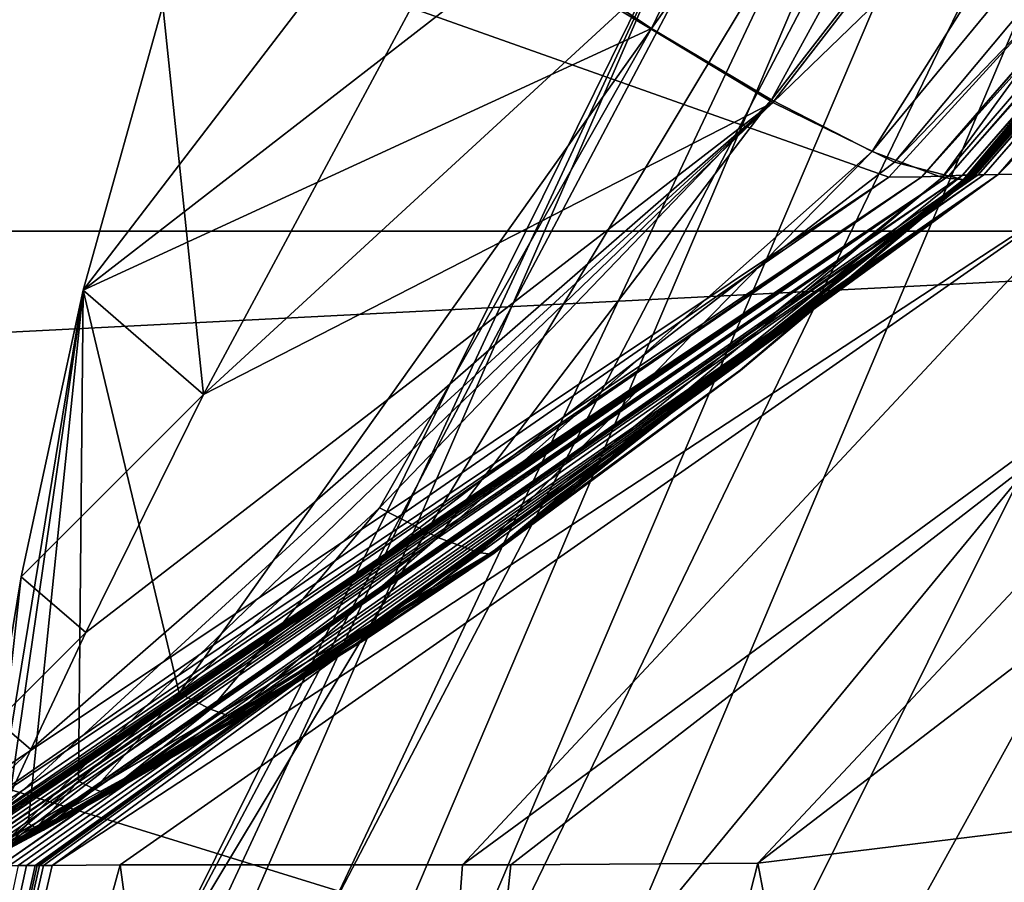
# Model space of a CAD drawing. Header units: metres. Extents: x 0 to 903, y -903 to 0.
# Tile 35 of 253: x 59.4 to 65.43, y -248.29 to -243.01. Entities that reach past the tile are written whole.
import ezdxf

# ---------------------------------------------------------------- set-up
doc = ezdxf.new("R2010")
doc.units = ezdxf.units.M

msp = doc.modelspace()

# ---------------------------------------------------------------- linework, layer by layer
at = {"layer": 'top'}
for points in [[(66.588646, -238.33371, 706.081116), (71.188133, -228.169373, 751.055359), (60.178795, -248.986176, 750.940918)], [(60.178795, -248.986176, 750.940918), (71.188133, -228.169373, 751.055359), (63.443642, -242.390198, 796.162354)], [(63.267048, -243.064087, 2017.371704), (62.50666, -242.559174, 2017.408447), (66.444321, -236.495209, 2019.322388)], [(67.462875, -237.171417, 2019.271851), (63.267048, -243.064087, 2017.371704), (66.444321, -236.495209, 2019.322388)], [(56.582916, -260.638489, 886.756042), (66.105843, -238.295258, 841.579407), (68.198532, -236.636642, 887.077698)], [(57.706783, -261.458008, 932.164246), (56.582916, -260.638489, 886.756042), (68.198532, -236.636642, 887.077698)], [(68.198532, -236.636642, 887.077698), (69.975159, -236.880447, 932.550049), (57.706783, -261.458008, 932.164246)], [(69.975159, -236.880447, 932.550049), (70.440567, -238.402557, 955.232056), (57.706783, -261.458008, 932.164246)], [(67.462875, -237.171417, 2019.271851), (63.99976, -243.500519, 2017.033325), (63.267048, -243.064087, 2017.371704)], [(68.444366, -237.755905, 2018.817261), (63.99976, -243.500519, 2017.033325), (67.462875, -237.171417, 2019.271851)], [(63.078804, -242.955902, 2017.393433), (64.00872, -243.515701, 2017.009888), (68.450684, -237.776291, 2018.828735)], [(64.61657, -243.816086, 2016.435059), (63.99976, -243.500519, 2017.033325), (68.444366, -237.755905, 2018.817261)], [(64.00872, -243.515701, 2017.009888), (69.448143, -238.266129, 2017.774048), (68.450684, -237.776291, 2018.828735)], [(64.61657, -243.816086, 2016.435059), (68.444366, -237.755905, 2018.817261), (69.270676, -238.178497, 2018.014038)], [(65.045174, -243.97438, 2015.649902), (64.61657, -243.816086, 2016.435059), (69.270676, -238.178497, 2018.014038)], [(69.845177, -238.390457, 2016.958496), (65.045174, -243.97438, 2015.649902), (69.270676, -238.178497, 2018.014038)], [(54.986488, -261.811066, 841.331909), (66.105843, -238.295258, 841.579407), (56.582916, -260.638489, 886.756042)], [(63.443642, -242.390198, 796.162354), (66.105843, -238.295258, 841.579407), (54.986488, -261.811066, 841.331909)], [(69.448143, -238.266129, 2017.774048), (64.00872, -243.515701, 2017.009888), (64.753784, -243.88147, 2016.220459)], [(70.025047, -238.413055, 2016.374634), (69.448143, -238.266129, 2017.774048), (64.753784, -243.88147, 2016.220459)], [(61.122116, -251.154343, 661.569153), (66.588646, -238.33371, 706.081116), (56.306564, -258.0224, 706.032776)], [(56.306564, -258.0224, 706.032776), (66.588646, -238.33371, 706.081116), (60.178795, -248.986176, 750.940918)], [(66.588646, -238.33371, 706.081116), (61.122116, -251.154343, 661.569153), (71.66597, -238.338226, 691.690125)], [(71.66597, -238.338226, 691.690125), (61.122116, -251.154343, 661.569153), (75.321487, -242.681458, 660.801575)], [(57.706783, -261.458008, 932.164246), (70.440567, -238.402557, 955.232056), (58.537857, -265.13623, 977.415955)], [(70.440567, -238.402557, 955.232056), (70.70665, -240.725616, 977.855347), (58.537857, -265.13623, 977.415955)], [(65.185486, -243.991211, 2015.169189), (70.025047, -238.413055, 2016.374634), (64.753784, -243.88147, 2016.220459)], [(69.799362, -238.381424, 2018.914551), (64.91964, -243.971695, 2017.404785), (69.955521, -238.375061, 2017.346436)], [(64.91964, -243.971695, 2017.404785), (65.085136, -243.96489, 2016.063354), (69.955521, -238.375061, 2017.346436)], [(68.97316, -239.308945, 2020.520264), (64.91964, -243.971695, 2017.404785), (69.799362, -238.381424, 2018.914551)], [(69.845177, -238.390457, 2016.958496), (65.173294, -243.989334, 2015.218506), (65.045174, -243.97438, 2015.649902)], [(69.955521, -238.375061, 2017.346436), (65.085136, -243.96489, 2016.063354), (70.034981, -238.372589, 2016.562744)], [(65.085136, -243.96489, 2016.063354), (65.169365, -243.962006, 2015.389648), (70.034981, -238.372589, 2016.562744)], [(70.034981, -238.372589, 2016.562744), (65.169365, -243.962006, 2015.389648), (70.073807, -238.37291, 2016.176147)], [(65.169365, -243.962006, 2015.389648), (65.210159, -243.961746, 2015.06189), (70.073807, -238.37291, 2016.176147)], [(65.173294, -243.989334, 2015.218506), (69.845177, -238.390457, 2016.958496), (70.017479, -238.410446, 2016.37561)], [(65.23555, -243.961273, 2014.799683), (65.173294, -243.989334, 2015.218506), (70.017479, -238.410446, 2016.37561)], [(65.235435, -243.976318, 2014.887695), (70.090553, -238.393143, 2016.00708), (65.185486, -243.991211, 2015.169189)], [(65.185486, -243.991211, 2015.169189), (70.090553, -238.393143, 2016.00708), (70.025047, -238.413055, 2016.374634)], [(70.073807, -238.37291, 2016.176147), (65.210159, -243.961746, 2015.06189), (70.078506, -238.375732, 2016.139893)], [(65.210159, -243.961746, 2015.06189), (65.216362, -243.963745, 2015.022705), (70.078506, -238.375732, 2016.139893)], [(70.078506, -238.375732, 2016.139893), (65.216362, -243.963745, 2015.022705), (70.086304, -238.365112, 2016.050537)], [(65.216362, -243.963745, 2015.022705), (65.223129, -243.955811, 2014.950317), (70.086304, -238.365112, 2016.050537)], [(70.086304, -238.365112, 2016.050537), (65.223129, -243.955811, 2014.950317), (70.093689, -238.361084, 2015.934204)], [(65.223129, -243.955811, 2014.950317), (65.225624, -243.952225, 2014.907959), (70.093689, -238.361084, 2015.934204)], [(70.093689, -238.361084, 2015.934204), (65.225624, -243.952225, 2014.907959), (65.227295, -243.952759, 2014.881592)], [(70.093689, -238.361084, 2015.934204), (65.227295, -243.952759, 2014.881592), (70.099709, -238.363159, 2015.842041)], [(65.227295, -243.952759, 2014.881592), (65.231117, -243.954208, 2014.828857), (70.099709, -238.363159, 2015.842041)], [(70.099709, -238.363159, 2015.842041), (65.231117, -243.954208, 2014.828857), (70.102844, -238.365082, 2015.799561)], [(65.231117, -243.954208, 2014.828857), (65.233414, -243.955597, 2014.803589), (70.102844, -238.365082, 2015.799561)], [(70.102844, -238.365082, 2015.799561), (65.233414, -243.955597, 2014.803589), (70.104347, -238.366943, 2015.782715)], [(65.233414, -243.955597, 2014.803589), (65.234718, -243.95697, 2014.793213), (70.104347, -238.366943, 2015.782715)], [(70.104347, -238.366943, 2015.782715), (65.234718, -243.95697, 2014.793213), (70.104523, -238.372375, 2015.790649)], [(65.234718, -243.95697, 2014.793213), (65.235596, -243.960968, 2014.798218), (70.104523, -238.372375, 2015.790649)], [(70.090553, -238.393143, 2016.00708), (65.235435, -243.976318, 2014.887695), (70.124336, -238.369461, 2015.703247)], [(65.235435, -243.976318, 2014.887695), (65.264938, -243.958527, 2014.639282), (70.124336, -238.369461, 2015.703247)], [(65.235558, -243.961243, 2014.799561), (65.23555, -243.961273, 2014.799683), (70.104385, -238.372787, 2015.792969)], [(70.104385, -238.372787, 2015.792969), (65.23555, -243.961273, 2014.799683), (70.017479, -238.410446, 2016.37561)], [(70.104401, -238.372742, 2015.792603), (65.235558, -243.961243, 2014.799561), (70.104385, -238.372787, 2015.792969)], [(65.235558, -243.961243, 2014.799561), (70.104401, -238.372742, 2015.792603), (65.235573, -243.961166, 2014.799072)], [(65.23558, -243.961075, 2014.798706), (65.235573, -243.961166, 2014.799072), (70.104439, -238.372635, 2015.791992)], [(65.235573, -243.961166, 2014.799072), (70.104401, -238.372742, 2015.792603), (70.104439, -238.372635, 2015.791992)], [(65.235588, -243.961044, 2014.798584), (65.23558, -243.961075, 2014.798706), (70.104477, -238.372528, 2015.791504)], [(65.23558, -243.961075, 2014.798706), (70.104439, -238.372635, 2015.791992), (70.104477, -238.372528, 2015.791504)], [(70.104477, -238.372528, 2015.791504), (70.104492, -238.372467, 2015.791138), (65.235588, -243.961044, 2014.798584)], [(70.104492, -238.372467, 2015.791138), (65.235596, -243.960968, 2014.798218), (65.235588, -243.961044, 2014.798584)], [(70.104523, -238.372375, 2015.790649), (65.235596, -243.960968, 2014.798218), (70.104492, -238.372467, 2015.791138)], [(70.124336, -238.369461, 2015.703247), (65.264938, -243.958527, 2014.639282), (70.160103, -238.370483, 2015.327271)], [(65.264938, -243.958527, 2014.639282), (65.300468, -243.958832, 2014.339355), (70.160103, -238.370483, 2015.327271)], [(70.160103, -238.370483, 2015.327271), (65.300468, -243.958832, 2014.339355), (70.24118, -238.368332, 2014.560791)], [(65.300468, -243.958832, 2014.339355), (65.387344, -243.956192, 2013.666016), (70.24118, -238.368332, 2014.560791)], [(65.387344, -243.956192, 2013.666016), (70.890961, -238.37117, 2008.449097), (70.24118, -238.368332, 2014.560791)], [(65.387344, -243.956192, 2013.666016), (66.061386, -243.949951, 2008.448975), (70.890961, -238.37117, 2008.449097)], [(51.56432, -245.317902, 228.596802), (51.557915, -239.314407, 226.902679), (103.940552, -242.650131, 237.516327)], [(68.97316, -239.308945, 2020.520264), (51.564125, -239.308899, 2023.590088), (64.718933, -243.973892, 2019.135254)], [(51.564125, -239.308899, 2023.590088), (58.419704, -248.179916, 2018.239624), (64.718933, -243.973892, 2019.135254)], [(68.97316, -239.308945, 2020.520264), (64.718933, -243.973892, 2019.135254), (64.91964, -243.971695, 2017.404785)], [(58.537857, -265.13623, 977.415955), (70.70665, -240.725616, 977.855347), (60.12051, -270.957214, 1022.408875)], [(70.70665, -240.725616, 977.855347), (72.074631, -246.042374, 1022.901794), (60.12051, -270.957214, 1022.408875)], [(35.76218, -309.819092, 661.837402), (181.154114, -273.930634, 658.030212), (152.154388, -240.85585, 658.789612)], [(47.014355, -279.947052, 661.542725), (35.76218, -309.819092, 661.837402), (152.154388, -240.85585, 658.789612)], [(152.154388, -240.85585, 658.789612), (75.321487, -242.681458, 660.801575), (47.014355, -279.947052, 661.542725)], [(59.789856, -244.663727, 2014.891479), (61.800407, -242.040283, 2017.140625), (62.50666, -242.559174, 2017.408447)], [(61.800407, -242.040283, 2017.140625), (59.789856, -244.663727, 2014.891479), (60.276348, -242.922684, 2015.392822)], [(60.276382, -242.922729, 2015.392822), (60.525383, -245.302017, 2015.717651), (62.135075, -242.304413, 2017.296509)], [(62.135075, -242.304413, 2017.296509), (60.525383, -245.302017, 2015.717651), (63.078804, -242.955902, 2017.393433)], [(60.178795, -248.986176, 750.940918), (63.443642, -242.390198, 796.162354), (52.875401, -265.133575, 795.994263)], [(52.875401, -265.133575, 795.994263), (63.443642, -242.390198, 796.162354), (54.986488, -261.811066, 841.331909)], [(63.267048, -243.064087, 2017.371704), (59.789856, -244.663727, 2014.891479), (62.50666, -242.559174, 2017.408447)], [(75.321487, -242.681458, 660.801575), (61.069084, -251.280319, 661.174744), (47.014355, -279.947052, 661.542725)], [(51.56432, -245.317902, 228.596802), (103.940552, -242.650131, 237.516327), (110.645126, -263.57016, 244.626434)], [(75.321487, -242.681458, 660.801575), (61.122116, -251.154343, 661.569153), (61.069084, -251.280319, 661.174744)], [(60.276348, -242.922684, 2015.392822), (59.789856, -244.663727, 2014.891479), (60.276363, -242.922714, 2015.392822)], [(59.789856, -244.663727, 2014.891479), (59.789871, -244.663742, 2014.891479), (60.276363, -242.922714, 2015.392822)], [(60.276363, -242.922714, 2015.392822), (59.789871, -244.663742, 2014.891479), (60.276382, -242.922729, 2015.392822)], [(59.789871, -244.663742, 2014.891479), (59.78989, -244.663773, 2014.891357), (60.276382, -242.922729, 2015.392822)], [(60.276382, -242.922729, 2015.392822), (59.78989, -244.663773, 2014.891357), (60.525383, -245.302017, 2015.717651)], [(60.525383, -245.302017, 2015.717651), (64.00872, -243.515701, 2017.009888), (63.078804, -242.955902, 2017.393433)], [(60.377949, -247.130219, 2014.736938), (59.789856, -244.663727, 2014.891479), (63.267048, -243.064087, 2017.371704)], [(61.60281, -245.995422, 2015.587891), (60.377949, -247.130219, 2014.736938), (63.267048, -243.064087, 2017.371704)], [(63.99976, -243.500519, 2017.033325), (61.60281, -245.995422, 2015.587891), (63.267048, -243.064087, 2017.371704)], [(64.00872, -243.515701, 2017.009888), (59.306103, -247.829453, 2014.023315), (59.162407, -248.184052, 2013.698242)], [(64.753784, -243.88147, 2016.220459), (64.00872, -243.515701, 2017.009888), (59.162407, -248.184052, 2013.698242)], [(59.468761, -247.475281, 2014.282349), (59.306103, -247.829453, 2014.023315), (64.00872, -243.515701, 2017.009888)], [(59.805805, -246.759628, 2014.783691), (59.468761, -247.475281, 2014.282349), (64.00872, -243.515701, 2017.009888)], [(60.525383, -245.302017, 2015.717651), (59.805805, -246.759628, 2014.783691), (64.00872, -243.515701, 2017.009888)], [(61.960228, -246.178391, 2015.24231), (61.60281, -245.995422, 2015.587891), (63.99976, -243.500519, 2017.033325)], [(64.61657, -243.816086, 2016.435059), (61.960228, -246.178391, 2015.24231), (63.99976, -243.500519, 2017.033325)], [(61.960228, -246.178391, 2015.24231), (64.61657, -243.816086, 2016.435059), (62.208359, -246.270187, 2014.789551)], [(62.208359, -246.270187, 2014.789551), (64.61657, -243.816086, 2016.435059), (65.045174, -243.97438, 2015.649902)], [(66.48156, -317.34671, 1875.348999), (72.942696, -243.821503, 1905.212524), (63.831253, -294.90567, 1934.666138)], [(72.942696, -243.821503, 1905.212524), (70.190086, -246.373795, 1930.997925), (63.831253, -294.90567, 1934.666138)], [(59.162407, -248.184052, 2013.698242), (65.185486, -243.991211, 2015.169189), (64.753784, -243.88147, 2016.220459)], [(59.183411, -248.184067, 2013.570435), (65.264938, -243.958527, 2014.639282), (59.162407, -248.184052, 2013.698242)], [(65.264938, -243.958527, 2014.639282), (65.235435, -243.976318, 2014.887695), (59.162407, -248.184052, 2013.698242)], [(65.300468, -243.958832, 2014.339355), (65.264938, -243.958527, 2014.639282), (59.183411, -248.184067, 2013.570435)], [(59.286884, -248.183914, 2012.93042), (65.300468, -243.958832, 2014.339355), (59.183411, -248.184067, 2013.570435)], [(59.339428, -248.18396, 2012.610229), (65.387344, -243.956192, 2013.666016), (59.286884, -248.183914, 2012.93042)], [(65.387344, -243.956192, 2013.666016), (65.300468, -243.958832, 2014.339355), (59.286884, -248.183914, 2012.93042)], [(59.339428, -248.18396, 2012.610229), (59.391491, -248.183929, 2012.290161), (65.387344, -243.956192, 2013.666016)], [(59.391491, -248.183929, 2012.290161), (59.443569, -248.183914, 2011.970093), (65.387344, -243.956192, 2013.666016)], [(65.387344, -243.956192, 2013.666016), (59.443569, -248.183914, 2011.970093), (59.495766, -248.183899, 2011.649902)], [(59.495766, -248.183899, 2011.649902), (59.508816, -248.183899, 2011.569946), (65.387344, -243.956192, 2013.666016)], [(59.508816, -248.183899, 2011.569946), (59.521862, -248.183899, 2011.489868), (65.387344, -243.956192, 2013.666016)], [(65.387344, -243.956192, 2013.666016), (59.521862, -248.183899, 2011.489868), (59.547951, -248.183899, 2011.329834)], [(59.547951, -248.183899, 2011.329834), (59.600105, -248.183884, 2011.009644), (65.387344, -243.956192, 2013.666016)], [(59.600105, -248.183884, 2011.009644), (66.061386, -243.949951, 2008.448975), (65.387344, -243.956192, 2013.666016)], [(59.600105, -248.183884, 2011.009644), (60.015133, -248.179474, 2008.448486), (66.061386, -243.949951, 2008.448975)], [(60.015133, -248.179474, 2008.448486), (62.110538, -248.179245, 1995.589233), (66.061386, -243.949951, 2008.448975)], [(62.110538, -248.179245, 1995.589233), (67.872169, -243.952026, 1995.599487), (66.061386, -243.949951, 2008.448975)], [(62.110538, -248.179245, 1995.589233), (62.405338, -248.179214, 1993.780029), (67.872169, -243.952026, 1995.599487)], [(65.223129, -243.955811, 2014.950317), (62.303337, -246.259506, 2014.428589), (65.225624, -243.952225, 2014.907959)], [(62.303337, -246.259506, 2014.428589), (62.303787, -246.257309, 2014.415161), (65.225624, -243.952225, 2014.907959)], [(65.223129, -243.955811, 2014.950317), (65.216362, -243.963745, 2015.022705), (62.303337, -246.259506, 2014.428589)], [(65.225624, -243.952225, 2014.907959), (62.303787, -246.257309, 2014.415161), (62.304447, -246.257431, 2014.406738)], [(65.225624, -243.952225, 2014.907959), (62.304447, -246.257431, 2014.406738), (65.227295, -243.952759, 2014.881592)], [(65.227295, -243.952759, 2014.881592), (62.304447, -246.257431, 2014.406738), (62.305866, -246.257736, 2014.389771)], [(65.227295, -243.952759, 2014.881592), (62.305866, -246.257736, 2014.389771), (63.809837, -245.153671, 2014.555664)], [(62.405338, -248.179214, 1993.780029), (63.917572, -248.168945, 1982.68689), (67.872169, -243.952026, 1995.599487)], [(65.231117, -243.954208, 2014.828857), (65.227295, -243.952759, 2014.881592), (63.809837, -245.153671, 2014.555664)], [(65.233414, -243.955597, 2014.803589), (65.231117, -243.954208, 2014.828857), (63.809837, -245.153671, 2014.555664)], [(65.234718, -243.95697, 2014.793213), (65.233414, -243.955597, 2014.803589), (63.809837, -245.153671, 2014.555664)], [(65.234718, -243.95697, 2014.793213), (63.809837, -245.153671, 2014.555664), (65.235596, -243.960968, 2014.798218)], [(67.872169, -243.952026, 1995.599487), (63.917572, -248.168945, 1982.68689), (69.43074, -243.94516, 1982.710205)], [(63.917572, -248.168945, 1982.68689), (67.269051, -247.758621, 1956.851563), (69.43074, -243.94516, 1982.710205)], [(64.718933, -243.973892, 2019.135254), (58.419704, -248.179916, 2018.239624), (58.636597, -248.184113, 2016.922607)], [(64.718933, -243.973892, 2019.135254), (58.636597, -248.184113, 2016.922607), (64.91964, -243.971695, 2017.404785)], [(64.91964, -243.971695, 2017.404785), (58.636597, -248.184113, 2016.922607), (58.743599, -248.184082, 2016.265869)], [(58.743599, -248.184082, 2016.265869), (58.797104, -248.184067, 2015.9375), (64.91964, -243.971695, 2017.404785)], [(58.797104, -248.184067, 2015.9375), (65.085136, -243.96489, 2016.063354), (64.91964, -243.971695, 2017.404785)], [(58.797104, -248.184067, 2015.9375), (58.823853, -248.184067, 2015.773315), (65.085136, -243.96489, 2016.063354)], [(58.823853, -248.184067, 2015.773315), (58.827198, -248.184067, 2015.752808), (65.085136, -243.96489, 2016.063354)], [(65.085136, -243.96489, 2016.063354), (58.827198, -248.184067, 2015.752808), (58.83054, -248.184067, 2015.7323)], [(58.83054, -248.184067, 2015.7323), (58.831379, -248.184067, 2015.727173), (65.085136, -243.96489, 2016.063354)], [(58.831379, -248.184067, 2015.727173), (58.831795, -248.184067, 2015.724609), (65.085136, -243.96489, 2016.063354)], [(65.085136, -243.96489, 2016.063354), (58.831795, -248.184067, 2015.724609), (58.832214, -248.184067, 2015.722046)], [(58.832214, -248.184067, 2015.722046), (58.833885, -248.184067, 2015.711792), (65.085136, -243.96489, 2016.063354)], [(58.833885, -248.184067, 2015.711792), (58.837231, -248.184067, 2015.691284), (65.085136, -243.96489, 2016.063354)], [(65.085136, -243.96489, 2016.063354), (58.837231, -248.184067, 2015.691284), (58.843918, -248.184067, 2015.650269)], [(58.843918, -248.184067, 2015.650269), (58.84726, -248.184052, 2015.629761), (65.085136, -243.96489, 2016.063354)], [(58.84726, -248.184052, 2015.629761), (58.848934, -248.184052, 2015.619507), (65.085136, -243.96489, 2016.063354)], [(65.085136, -243.96489, 2016.063354), (58.848934, -248.184052, 2015.619507), (58.850716, -248.184052, 2015.608521)], [(58.850716, -248.184052, 2015.608521), (58.87151, -248.184052, 2015.480957), (65.085136, -243.96489, 2016.063354)], [(58.87151, -248.184052, 2015.480957), (58.8923, -248.184052, 2015.353271), (65.085136, -243.96489, 2016.063354)], [(65.085136, -243.96489, 2016.063354), (58.8923, -248.184052, 2015.353271), (58.933887, -248.184036, 2015.098145)], [(58.933887, -248.184036, 2015.098145), (58.975471, -248.184021, 2014.842896), (65.085136, -243.96489, 2016.063354)], [(58.975471, -248.184021, 2014.842896), (65.169365, -243.962006, 2015.389648), (65.085136, -243.96489, 2016.063354)], [(58.975471, -248.184021, 2014.842896), (59.017063, -248.184021, 2014.587646), (65.169365, -243.962006, 2015.389648)], [(59.017063, -248.184021, 2014.587646), (59.058659, -248.184006, 2014.33252), (65.169365, -243.962006, 2015.389648)], [(65.169365, -243.962006, 2015.389648), (59.058659, -248.184006, 2014.33252), (62.303337, -246.259506, 2014.428589)], [(59.162407, -248.184052, 2013.698242), (65.235435, -243.976318, 2014.887695), (65.185486, -243.991211, 2015.169189)], [(62.282108, -246.27887, 2014.542847), (62.208359, -246.270187, 2014.789551), (65.045174, -243.97438, 2015.649902)], [(65.173294, -243.989334, 2015.218506), (62.282108, -246.27887, 2014.542847), (65.045174, -243.97438, 2015.649902)], [(62.304989, -246.274002, 2014.420776), (62.282108, -246.27887, 2014.542847), (65.173294, -243.989334, 2015.218506)], [(65.216362, -243.963745, 2015.022705), (65.210159, -243.961746, 2015.06189), (62.303337, -246.259506, 2014.428589)], [(65.210159, -243.961746, 2015.06189), (65.169365, -243.962006, 2015.389648), (62.303337, -246.259506, 2014.428589)], [(62.315159, -246.262634, 2014.318848), (62.304989, -246.274002, 2014.420776), (65.173294, -243.989334, 2015.218506)], [(63.811214, -245.156906, 2014.556152), (62.315121, -246.262497, 2014.318604), (65.235588, -243.961044, 2014.798584)], [(62.315121, -246.262497, 2014.318604), (65.23558, -243.961075, 2014.798706), (65.235588, -243.961044, 2014.798584)], [(62.315121, -246.262497, 2014.318604), (62.315128, -246.262527, 2014.318604), (65.23558, -243.961075, 2014.798706)], [(62.315128, -246.262527, 2014.318604), (65.235573, -243.961166, 2014.799072), (65.23558, -243.961075, 2014.798706)], [(62.31514, -246.262573, 2014.318726), (65.235573, -243.961166, 2014.799072), (62.315128, -246.262527, 2014.318604)], [(65.235573, -243.961166, 2014.799072), (62.31514, -246.262573, 2014.318726), (65.235558, -243.961243, 2014.799561)], [(62.31514, -246.262573, 2014.318726), (62.315155, -246.262619, 2014.318848), (65.235558, -243.961243, 2014.799561)], [(65.235558, -243.961243, 2014.799561), (62.315155, -246.262619, 2014.318848), (65.23555, -243.961273, 2014.799683)], [(62.315155, -246.262619, 2014.318848), (62.315159, -246.262634, 2014.318848), (65.23555, -243.961273, 2014.799683)], [(62.315159, -246.262634, 2014.318848), (65.173294, -243.989334, 2015.218506), (65.23555, -243.961273, 2014.799683)], [(65.235596, -243.960968, 2014.798218), (63.809837, -245.153671, 2014.555664), (63.811214, -245.156906, 2014.556152)], [(65.235588, -243.961044, 2014.798584), (65.235596, -243.960968, 2014.798218), (63.811214, -245.156906, 2014.556152)], [(59.297577, -248.056091, 2013.92627), (59.220203, -248.119736, 2013.866089), (59.789856, -244.663727, 2014.891479)], [(59.789856, -244.663727, 2014.891479), (59.220203, -248.119736, 2013.866089), (59.411221, -246.418594, 2014.352051)], [(59.452259, -247.927795, 2014.045776), (59.297577, -248.056091, 2013.92627), (59.789856, -244.663727, 2014.891479)], [(59.789856, -244.663727, 2014.891479), (59.411221, -246.418594, 2014.352051), (59.789871, -244.663742, 2014.891479)], [(59.411221, -246.418594, 2014.352051), (59.78989, -244.663773, 2014.891357), (59.789871, -244.663742, 2014.891479)], [(59.78989, -244.663773, 2014.891357), (59.411221, -246.418594, 2014.352051), (60.525383, -245.302017, 2015.717651)], [(59.761322, -247.667191, 2014.281128), (59.452259, -247.927795, 2014.045776), (59.789856, -244.663727, 2014.891479)], [(60.377949, -247.130219, 2014.736938), (59.761322, -247.667191, 2014.281128), (59.789856, -244.663727, 2014.891479)], [(63.809837, -245.153671, 2014.555664), (62.305866, -246.257736, 2014.389771), (62.313118, -246.260147, 2014.324097)], [(63.811214, -245.156906, 2014.556152), (63.809837, -245.153671, 2014.555664), (62.313118, -246.260147, 2014.324097)], [(62.313118, -246.260147, 2014.324097), (62.315105, -246.262451, 2014.318481), (63.811214, -245.156906, 2014.556152)], [(62.315105, -246.262451, 2014.318481), (62.315121, -246.262497, 2014.318604), (63.811214, -245.156906, 2014.556152)], [(51.564274, -266.150391, 234.471405), (51.56432, -245.317902, 228.596802), (110.645126, -263.57016, 244.626434)], [(60.525383, -245.302017, 2015.717651), (59.411221, -246.418594, 2014.352051), (59.805805, -246.759628, 2014.783691)], [(60.568794, -247.228012, 2014.553467), (60.377949, -247.130219, 2014.736938), (61.60281, -245.995422, 2015.587891)], [(61.960228, -246.178391, 2015.24231), (60.568794, -247.228012, 2014.553467), (61.60281, -245.995422, 2015.587891)], [(60.12051, -270.957214, 1022.408875), (72.074631, -246.042374, 1022.901794), (61.269295, -278.965302, 1067.071167)], [(72.074631, -246.042374, 1022.901794), (72.740875, -253.992859, 1067.578003), (61.269295, -278.965302, 1067.071167)], [(60.701054, -247.2771, 2014.313965), (60.568794, -247.228012, 2014.553467), (61.960228, -246.178391, 2015.24231)], [(62.208359, -246.270187, 2014.789551), (60.701054, -247.2771, 2014.313965), (61.960228, -246.178391, 2015.24231)], [(59.058659, -248.184006, 2014.33252), (60.742268, -247.271454, 2014.178589), (62.303337, -246.259506, 2014.428589)], [(59.531994, -247.965118, 2014.000977), (61.542332, -246.779892, 2014.20166), (62.313118, -246.260147, 2014.324097)], [(59.531994, -247.965118, 2014.000977), (62.313118, -246.260147, 2014.324097), (59.938778, -247.739822, 2014.058228)], [(62.313118, -246.260147, 2014.324097), (60.742599, -247.27034, 2014.168701), (59.938778, -247.739822, 2014.058228)], [(62.208359, -246.270187, 2014.789551), (61.518349, -246.792618, 2014.365723), (60.701054, -247.2771, 2014.313965)], [(60.741966, -247.270279, 2014.174805), (62.303787, -246.257309, 2014.415161), (60.741882, -247.27034, 2014.176025)], [(62.303787, -246.257309, 2014.415161), (60.74194, -247.270584, 2014.177002), (60.741882, -247.27034, 2014.176025)], [(60.742268, -247.271454, 2014.178589), (60.74194, -247.270584, 2014.177002), (62.303787, -246.257309, 2014.415161)], [(62.304447, -246.257431, 2014.406738), (62.303787, -246.257309, 2014.415161), (60.741966, -247.270279, 2014.174805)], [(60.742599, -247.27034, 2014.168701), (62.304447, -246.257431, 2014.406738), (60.741966, -247.270279, 2014.174805)], [(62.303337, -246.259506, 2014.428589), (60.742268, -247.271454, 2014.178589), (62.303787, -246.257309, 2014.415161)], [(62.305866, -246.257736, 2014.389771), (62.304447, -246.257431, 2014.406738), (60.742599, -247.27034, 2014.168701)], [(62.313118, -246.260147, 2014.324097), (62.305866, -246.257736, 2014.389771), (60.742599, -247.27034, 2014.168701)], [(61.518349, -246.792618, 2014.365723), (62.208359, -246.270187, 2014.789551), (62.282108, -246.27887, 2014.542847)], [(61.535812, -246.788834, 2014.272827), (61.518349, -246.792618, 2014.365723), (62.282108, -246.27887, 2014.542847)], [(61.542416, -246.780029, 2014.20166), (61.535812, -246.788834, 2014.272827), (62.304989, -246.274002, 2014.420776)], [(62.304989, -246.274002, 2014.420776), (61.535812, -246.788834, 2014.272827), (62.282108, -246.27887, 2014.542847)], [(61.542332, -246.779892, 2014.20166), (62.315105, -246.262451, 2014.318481), (62.313118, -246.260147, 2014.324097)], [(62.315105, -246.262451, 2014.318481), (61.542332, -246.779892, 2014.20166), (62.315121, -246.262497, 2014.318604)], [(61.542332, -246.779892, 2014.20166), (61.542351, -246.779922, 2014.20166), (62.315121, -246.262497, 2014.318604)], [(61.542351, -246.779922, 2014.20166), (62.315128, -246.262527, 2014.318604), (62.315121, -246.262497, 2014.318604)], [(61.542362, -246.779953, 2014.20166), (62.315128, -246.262527, 2014.318604), (61.542351, -246.779922, 2014.20166)], [(62.315128, -246.262527, 2014.318604), (61.542362, -246.779953, 2014.20166), (62.31514, -246.262573, 2014.318726)], [(61.542362, -246.779953, 2014.20166), (61.542385, -246.779984, 2014.20166), (62.31514, -246.262573, 2014.318726)], [(62.31514, -246.262573, 2014.318726), (61.542385, -246.779984, 2014.20166), (62.315155, -246.262619, 2014.318848)], [(61.542385, -246.779984, 2014.20166), (61.542404, -246.780014, 2014.20166), (62.315155, -246.262619, 2014.318848)], [(61.542404, -246.780014, 2014.20166), (62.315159, -246.262634, 2014.318848), (62.315155, -246.262619, 2014.318848)], [(61.542416, -246.780029, 2014.20166), (62.315159, -246.262634, 2014.318848), (61.542404, -246.780014, 2014.20166)], [(62.315159, -246.262634, 2014.318848), (61.542416, -246.780029, 2014.20166), (62.304989, -246.274002, 2014.420776)], [(59.220203, -248.119736, 2013.866089), (59.262875, -247.298721, 2014.06897), (59.411221, -246.418594, 2014.352051)], [(59.411221, -246.418594, 2014.352051), (59.262875, -247.298721, 2014.06897), (59.805805, -246.759628, 2014.783691)], [(63.831253, -294.90567, 1934.666138), (70.190086, -246.373795, 1930.997925), (64.134239, -281.554199, 1946.894287)], [(70.190086, -246.373795, 1930.997925), (64.923866, -272.298004, 1949.958984), (64.134239, -281.554199, 1946.894287)], [(64.923866, -272.298004, 1949.958984), (70.190086, -246.373795, 1930.997925), (65.462753, -264.305786, 1953.808472)], [(59.262875, -247.298721, 2014.06897), (59.468761, -247.475281, 2014.282349), (59.805805, -246.759628, 2014.783691)], [(59.327297, -248.075348, 2013.9729), (61.542332, -246.779892, 2014.20166), (59.531994, -247.965118, 2014.000977)], [(59.327297, -248.075348, 2013.9729), (60.754234, -247.27301, 2014.086182), (61.542332, -246.779892, 2014.20166)], [(60.754353, -247.273102, 2014.085938), (60.751572, -247.279175, 2014.124023), (61.535812, -246.788834, 2014.272827)], [(60.751572, -247.279175, 2014.124023), (61.518349, -246.792618, 2014.365723), (61.535812, -246.788834, 2014.272827)], [(60.754234, -247.27301, 2014.086182), (61.542351, -246.779922, 2014.20166), (61.542332, -246.779892, 2014.20166)], [(61.542351, -246.779922, 2014.20166), (60.754234, -247.27301, 2014.086182), (60.754265, -247.273041, 2014.086182)], [(61.542351, -246.779922, 2014.20166), (60.754265, -247.273041, 2014.086182), (61.542362, -246.779953, 2014.20166)], [(60.754265, -247.273041, 2014.086182), (60.75428, -247.273041, 2014.08606), (61.542362, -246.779953, 2014.20166)], [(61.542362, -246.779953, 2014.20166), (60.75428, -247.273041, 2014.08606), (61.542385, -246.779984, 2014.20166)], [(60.75428, -247.273041, 2014.08606), (60.754311, -247.273071, 2014.08606), (61.542385, -246.779984, 2014.20166)], [(60.754311, -247.273071, 2014.08606), (61.542404, -246.780014, 2014.20166), (61.542385, -246.779984, 2014.20166)], [(61.542404, -246.780014, 2014.20166), (60.754311, -247.273071, 2014.08606), (60.754341, -247.273102, 2014.085938)], [(61.542404, -246.780014, 2014.20166), (60.754341, -247.273102, 2014.085938), (61.542416, -246.780029, 2014.20166)], [(60.754341, -247.273102, 2014.085938), (60.754353, -247.273102, 2014.085938), (61.542416, -246.780029, 2014.20166)], [(61.542416, -246.780029, 2014.20166), (60.754353, -247.273102, 2014.085938), (61.535812, -246.788834, 2014.272827)], [(61.518349, -246.792618, 2014.365723), (60.739922, -247.281769, 2014.185669), (60.701054, -247.2771, 2014.313965)], [(61.518349, -246.792618, 2014.365723), (60.751572, -247.279175, 2014.124023), (60.739922, -247.281769, 2014.185669)], [(59.859982, -247.717865, 2014.187256), (59.761322, -247.667191, 2014.281128), (60.377949, -247.130219, 2014.736938)], [(60.568794, -247.228012, 2014.553467), (59.859982, -247.717865, 2014.187256), (60.377949, -247.130219, 2014.736938)], [(60.742268, -247.271454, 2014.178589), (59.058659, -248.184006, 2014.33252), (59.939484, -247.740433, 2014.056763)], [(59.92812, -247.743317, 2014.065674), (59.859982, -247.717865, 2014.187256), (60.568794, -247.228012, 2014.553467)], [(60.701054, -247.2771, 2014.313965), (59.92812, -247.743317, 2014.065674), (60.568794, -247.228012, 2014.553467)], [(59.938778, -247.739822, 2014.058228), (60.742599, -247.27034, 2014.168701), (60.34214, -247.508194, 2014.116211)], [(60.342167, -247.508423, 2014.117554), (60.742268, -247.271454, 2014.178589), (59.939484, -247.740433, 2014.056763)], [(60.741966, -247.270279, 2014.174805), (60.342064, -247.50824, 2014.117188), (60.34214, -247.508194, 2014.116211)], [(60.741966, -247.270279, 2014.174805), (60.741882, -247.27034, 2014.176025), (60.342064, -247.50824, 2014.117188)], [(60.741882, -247.27034, 2014.176025), (60.342075, -247.50827, 2014.11731), (60.342064, -247.50824, 2014.117188)], [(60.342098, -247.508316, 2014.117432), (60.342075, -247.50827, 2014.11731), (60.741882, -247.27034, 2014.176025)], [(60.342129, -247.508362, 2014.117554), (60.342098, -247.508316, 2014.117432), (60.741882, -247.27034, 2014.176025)], [(60.342129, -247.508362, 2014.117554), (60.741882, -247.27034, 2014.176025), (60.342167, -247.508423, 2014.117554)], [(60.742599, -247.27034, 2014.168701), (60.741966, -247.270279, 2014.174805), (60.34214, -247.508194, 2014.116211)], [(60.741882, -247.27034, 2014.176025), (60.74194, -247.270584, 2014.177002), (60.342167, -247.508423, 2014.117554)], [(60.74194, -247.270584, 2014.177002), (60.742268, -247.271454, 2014.178589), (60.342167, -247.508423, 2014.117554)], [(59.468761, -247.475281, 2014.282349), (59.262875, -247.298721, 2014.06897), (59.199043, -247.739044, 2013.924194)], [(59.546665, -247.968124, 2013.9104), (60.754234, -247.27301, 2014.086182), (59.327297, -248.075348, 2013.9729)], [(60.754234, -247.27301, 2014.086182), (59.546665, -247.968124, 2013.9104), (60.754265, -247.273041, 2014.086182)], [(60.754265, -247.273041, 2014.086182), (59.546665, -247.968124, 2013.9104), (60.75428, -247.273041, 2014.08606)], [(59.546665, -247.968124, 2013.9104), (60.754311, -247.273071, 2014.08606), (60.75428, -247.273041, 2014.08606)], [(59.546665, -247.968124, 2013.9104), (59.947689, -247.745743, 2014.002808), (60.754311, -247.273071, 2014.08606)], [(59.947689, -247.745743, 2014.002808), (59.92812, -247.743317, 2014.065674), (60.701054, -247.2771, 2014.313965)], [(60.754311, -247.273071, 2014.08606), (59.947689, -247.745743, 2014.002808), (60.754341, -247.273102, 2014.085938)], [(60.754341, -247.273102, 2014.085938), (59.947689, -247.745743, 2014.002808), (60.754353, -247.273102, 2014.085938)], [(59.947689, -247.745743, 2014.002808), (60.751572, -247.279175, 2014.124023), (60.754353, -247.273102, 2014.085938)], [(60.739922, -247.281769, 2014.185669), (59.947689, -247.745743, 2014.002808), (60.701054, -247.2771, 2014.313965)], [(60.751572, -247.279175, 2014.124023), (59.947689, -247.745743, 2014.002808), (60.739922, -247.281769, 2014.185669)], [(59.306103, -247.829453, 2014.023315), (59.468761, -247.475281, 2014.282349), (59.199043, -247.739044, 2013.924194)], [(60.34214, -247.508194, 2014.116211), (60.140827, -247.624832, 2014.088013), (59.938778, -247.739822, 2014.058228)], [(60.342167, -247.508423, 2014.117554), (59.939484, -247.740433, 2014.056763), (60.140949, -247.625, 2014.088135)], [(60.34214, -247.508194, 2014.116211), (60.342064, -247.50824, 2014.117188), (60.140827, -247.624832, 2014.088013)], [(60.342064, -247.50824, 2014.117188), (60.140842, -247.624863, 2014.088135), (60.140827, -247.624832, 2014.088013)], [(60.342064, -247.50824, 2014.117188), (60.342075, -247.50827, 2014.11731), (60.140842, -247.624863, 2014.088135)], [(60.342075, -247.50827, 2014.11731), (60.140869, -247.624908, 2014.088135), (60.140842, -247.624863, 2014.088135)], [(60.342098, -247.508316, 2014.117432), (60.140869, -247.624908, 2014.088135), (60.342075, -247.50827, 2014.11731)], [(60.140903, -247.624939, 2014.088135), (60.140869, -247.624908, 2014.088135), (60.342098, -247.508316, 2014.117432)], [(60.342129, -247.508362, 2014.117554), (60.140903, -247.624939, 2014.088135), (60.342098, -247.508316, 2014.117432)], [(60.140903, -247.624939, 2014.088135), (60.342129, -247.508362, 2014.117554), (60.140949, -247.625, 2014.088135)], [(60.140949, -247.625, 2014.088135), (60.342129, -247.508362, 2014.117554), (60.342167, -247.508423, 2014.117554)], [(59.938717, -247.739853, 2014.05896), (59.938713, -247.739838, 2014.058838), (60.140827, -247.624832, 2014.088013)], [(60.140827, -247.624832, 2014.088013), (59.938713, -247.739838, 2014.058838), (59.938721, -247.739822, 2014.058716)], [(59.938736, -247.739883, 2014.05896), (59.938717, -247.739853, 2014.05896), (60.140827, -247.624832, 2014.088013)], [(60.140827, -247.624832, 2014.088013), (59.938721, -247.739822, 2014.058716), (59.938778, -247.739822, 2014.058228)], [(60.140827, -247.624832, 2014.088013), (60.140842, -247.624863, 2014.088135), (59.938736, -247.739883, 2014.05896)], [(60.140842, -247.624863, 2014.088135), (59.93877, -247.739914, 2014.05896), (59.938736, -247.739883, 2014.05896)], [(60.140842, -247.624863, 2014.088135), (60.140869, -247.624908, 2014.088135), (59.93877, -247.739914, 2014.05896)], [(60.140869, -247.624908, 2014.088135), (59.938812, -247.739944, 2014.058838), (59.93877, -247.739914, 2014.05896)], [(60.140869, -247.624908, 2014.088135), (60.140903, -247.624939, 2014.088135), (59.938812, -247.739944, 2014.058838)], [(59.938812, -247.739944, 2014.058838), (60.140903, -247.624939, 2014.088135), (59.938862, -247.73999, 2014.058716)], [(59.938862, -247.73999, 2014.058716), (60.140903, -247.624939, 2014.088135), (60.140949, -247.625, 2014.088135)], [(59.939484, -247.740433, 2014.056763), (59.938862, -247.73999, 2014.058716), (60.140949, -247.625, 2014.088135)], [(59.502644, -247.953781, 2013.998901), (59.452259, -247.927795, 2014.045776), (59.761322, -247.667191, 2014.281128)], [(59.859982, -247.717865, 2014.187256), (59.502644, -247.953781, 2013.998901), (59.761322, -247.667191, 2014.281128)], [(59.939484, -247.740433, 2014.056763), (59.058659, -248.184006, 2014.33252), (59.532135, -247.965195, 2014.00061)], [(59.537197, -247.966858, 2013.939087), (59.502644, -247.953781, 2013.998901), (59.859982, -247.717865, 2014.187256)], [(59.531994, -247.965118, 2014.000977), (59.938778, -247.739822, 2014.058228), (59.735748, -247.853271, 2014.029907)], [(59.939484, -247.740433, 2014.056763), (59.532135, -247.965195, 2014.00061), (59.938862, -247.73999, 2014.058716)], [(59.532135, -247.965195, 2014.00061), (59.735813, -247.853333, 2014.029907), (59.938862, -247.73999, 2014.058716)], [(59.92812, -247.743317, 2014.065674), (59.537197, -247.966858, 2013.939087), (59.859982, -247.717865, 2014.187256)], [(59.546665, -247.968124, 2013.9104), (59.537197, -247.966858, 2013.939087), (59.92812, -247.743317, 2014.065674)], [(59.947689, -247.745743, 2014.002808), (59.546665, -247.968124, 2013.9104), (59.92812, -247.743317, 2014.065674)], [(59.938721, -247.739822, 2014.058716), (59.735744, -247.853271, 2014.030029), (59.735748, -247.853271, 2014.029907)], [(59.938713, -247.739838, 2014.058838), (59.735744, -247.853271, 2014.030029), (59.938721, -247.739822, 2014.058716)], [(59.735744, -247.853271, 2014.030029), (59.938713, -247.739838, 2014.058838), (59.837341, -247.796768, 2014.044556)], [(59.938778, -247.739822, 2014.058228), (59.938721, -247.739822, 2014.058716), (59.735748, -247.853271, 2014.029907)], [(59.938862, -247.73999, 2014.058716), (59.735813, -247.853333, 2014.029907), (59.837399, -247.796814, 2014.044434)], [(59.938713, -247.739838, 2014.058838), (59.938717, -247.739853, 2014.05896), (59.837341, -247.796768, 2014.044556)], [(59.837341, -247.796768, 2014.044556), (59.938717, -247.739853, 2014.05896), (59.837364, -247.796799, 2014.044556)], [(59.837364, -247.796799, 2014.044556), (59.938717, -247.739853, 2014.05896), (59.938736, -247.739883, 2014.05896)], [(59.837399, -247.796814, 2014.044434), (59.837364, -247.796799, 2014.044556), (59.938736, -247.739883, 2014.05896)], [(59.938736, -247.739883, 2014.05896), (59.93877, -247.739914, 2014.05896), (59.837399, -247.796814, 2014.044434)], [(59.93877, -247.739914, 2014.05896), (59.938812, -247.739944, 2014.058838), (59.837399, -247.796814, 2014.044434)], [(59.837399, -247.796814, 2014.044434), (59.938812, -247.739944, 2014.058838), (59.938862, -247.73999, 2014.058716)], [(59.837341, -247.796768, 2014.044556), (59.735748, -247.853287, 2014.030151), (59.735744, -247.853287, 2014.030029)], [(59.837341, -247.796768, 2014.044556), (59.735744, -247.853287, 2014.030029), (59.735744, -247.853271, 2014.030029)], [(59.735752, -247.853287, 2014.030151), (59.735748, -247.853287, 2014.030151), (59.837341, -247.796768, 2014.044556)], [(59.735748, -247.853287, 2014.030151), (59.735748, -247.853287, 2014.030151), (59.837341, -247.796768, 2014.044556)], [(59.735756, -247.853287, 2014.030151), (59.735752, -247.853287, 2014.030151), (59.837341, -247.796768, 2014.044556)], [(59.735779, -247.853317, 2014.030029), (59.735756, -247.853287, 2014.030151), (59.837341, -247.796768, 2014.044556)], [(59.837341, -247.796768, 2014.044556), (59.837364, -247.796799, 2014.044556), (59.735779, -247.853317, 2014.030029)], [(59.837364, -247.796799, 2014.044556), (59.735813, -247.853333, 2014.029907), (59.735779, -247.853317, 2014.030029)], [(59.735813, -247.853333, 2014.029907), (59.837364, -247.796799, 2014.044556), (59.837399, -247.796814, 2014.044434)], [(67.269051, -247.758621, 1956.851563), (63.917572, -248.168945, 1982.68689), (65.730553, -257.710999, 1958.443726)], [(59.531933, -247.965118, 2014.001465), (59.531933, -247.965118, 2014.001343), (59.735748, -247.853271, 2014.029907)], [(59.531933, -247.965118, 2014.001343), (59.531937, -247.965118, 2014.001343), (59.735748, -247.853271, 2014.029907)], [(59.531937, -247.965118, 2014.001465), (59.531933, -247.965118, 2014.001465), (59.735748, -247.853271, 2014.029907)], [(59.735748, -247.853271, 2014.029907), (59.735744, -247.853271, 2014.030029), (59.531937, -247.965118, 2014.001465)], [(59.735744, -247.853271, 2014.030029), (59.633945, -247.909409, 2014.015747), (59.531937, -247.965118, 2014.001465)], [(59.531937, -247.965118, 2014.001343), (59.531994, -247.965118, 2014.000977), (59.735748, -247.853271, 2014.029907)], [(59.532135, -247.965195, 2014.00061), (59.532017, -247.965164, 2014.001099), (59.735813, -247.853333, 2014.029907)], [(59.532017, -247.965164, 2014.001099), (59.633957, -247.909409, 2014.015747), (59.735813, -247.853333, 2014.029907)], [(59.735744, -247.853287, 2014.030029), (59.633945, -247.909409, 2014.015747), (59.735744, -247.853271, 2014.030029)], [(59.735748, -247.853287, 2014.030151), (59.633945, -247.909409, 2014.015747), (59.735744, -247.853287, 2014.030029)], [(59.735744, -247.853287, 2014.030029), (59.633945, -247.909409, 2014.015747), (59.633945, -247.909409, 2014.015747)], [(59.633949, -247.909409, 2014.015747), (59.633945, -247.909409, 2014.015747), (59.735748, -247.853287, 2014.030151)], [(59.633953, -247.909409, 2014.015747), (59.633949, -247.909409, 2014.015747), (59.735748, -247.853287, 2014.030151)], [(59.633949, -247.909409, 2014.015747), (59.735748, -247.853287, 2014.030151), (59.735748, -247.853287, 2014.030151)], [(59.633957, -247.909409, 2014.015747), (59.633953, -247.909409, 2014.015747), (59.735752, -247.853287, 2014.030151)], [(59.633953, -247.909409, 2014.015747), (59.735748, -247.853287, 2014.030151), (59.735752, -247.853287, 2014.030151)], [(59.633957, -247.909409, 2014.015747), (59.735756, -247.853287, 2014.030151), (59.735779, -247.853317, 2014.030029)], [(59.735756, -247.853287, 2014.030151), (59.633957, -247.909409, 2014.015747), (59.735752, -247.853287, 2014.030151)], [(59.735813, -247.853333, 2014.029907), (59.633957, -247.909409, 2014.015747), (59.735779, -247.853317, 2014.030029)], [(59.323284, -248.069458, 2013.903442), (59.297577, -248.056091, 2013.92627), (59.452259, -247.927795, 2014.045776)], [(59.502644, -247.953781, 2013.998901), (59.323284, -248.069458, 2013.903442), (59.452259, -247.927795, 2014.045776)], [(59.633945, -247.909409, 2014.015747), (59.531937, -247.965118, 2014.001465), (59.633945, -247.909409, 2014.015747)], [(59.633945, -247.909409, 2014.015747), (59.531937, -247.965118, 2014.001465), (59.531937, -247.965118, 2014.001465)], [(59.531937, -247.965118, 2014.001465), (59.633945, -247.909409, 2014.015747), (59.531937, -247.965118, 2014.001465)], [(59.633945, -247.909409, 2014.015747), (59.531937, -247.965118, 2014.001465), (59.531937, -247.965118, 2014.001465)], [(59.531937, -247.965118, 2014.001465), (59.633945, -247.909409, 2014.015747), (59.53194, -247.965118, 2014.001465)], [(59.531944, -247.965134, 2014.001465), (59.53194, -247.965118, 2014.001465), (59.633949, -247.909409, 2014.015747)], [(59.53194, -247.965118, 2014.001465), (59.633945, -247.909409, 2014.015747), (59.633949, -247.909409, 2014.015747)], [(59.531948, -247.965134, 2014.001343), (59.531944, -247.965134, 2014.001465), (59.633953, -247.909409, 2014.015747)], [(59.531944, -247.965134, 2014.001465), (59.633949, -247.909409, 2014.015747), (59.633953, -247.909409, 2014.015747)], [(59.532017, -247.965164, 2014.001099), (59.531948, -247.965134, 2014.001343), (59.633957, -247.909409, 2014.015747)], [(59.531948, -247.965134, 2014.001343), (59.633953, -247.909409, 2014.015747), (59.633957, -247.909409, 2014.015747)], [(59.058659, -248.184006, 2014.33252), (59.327312, -248.075363, 2013.9729), (59.532135, -247.965195, 2014.00061)], [(59.22467, -248.129868, 2013.95874), (59.344975, -248.076874, 2013.864014), (59.546665, -247.968124, 2013.9104)], [(59.22467, -248.129868, 2013.95874), (59.546665, -247.968124, 2013.9104), (59.327297, -248.075348, 2013.9729)], [(59.340672, -248.076202, 2013.875122), (59.323284, -248.069458, 2013.903442), (59.502644, -247.953781, 2013.998901)], [(59.429718, -248.020432, 2013.987183), (59.327297, -248.075348, 2013.9729), (59.531937, -247.965118, 2014.001343)], [(59.531937, -247.965118, 2014.001343), (59.327297, -248.075348, 2013.9729), (59.531994, -247.965118, 2014.000977)], [(59.327312, -248.075363, 2013.9729), (59.531948, -247.965134, 2014.001343), (59.532017, -247.965164, 2014.001099)], [(59.531948, -247.965134, 2014.001343), (59.327312, -248.075363, 2013.9729), (59.429726, -248.020447, 2013.987183)], [(59.532135, -247.965195, 2014.00061), (59.327312, -248.075363, 2013.9729), (59.532017, -247.965164, 2014.001099)], [(59.537197, -247.966858, 2013.939087), (59.340672, -248.076202, 2013.875122), (59.502644, -247.953781, 2013.998901)], [(59.3433, -248.076767, 2013.868774), (59.340672, -248.076202, 2013.875122), (59.537197, -247.966858, 2013.939087)], [(59.546665, -247.968124, 2013.9104), (59.3433, -248.076767, 2013.868774), (59.537197, -247.966858, 2013.939087)], [(59.344975, -248.076874, 2013.864014), (59.3433, -248.076767, 2013.868774), (59.546665, -247.968124, 2013.9104)], [(59.480854, -247.992828, 2013.994263), (59.429718, -248.020447, 2013.987183), (59.531933, -247.965118, 2014.001465)], [(59.531933, -247.965118, 2014.001465), (59.429718, -248.020447, 2013.987183), (59.531933, -247.965118, 2014.001343)], [(59.429718, -248.020447, 2013.987183), (59.429718, -248.020432, 2013.987183), (59.531933, -247.965118, 2014.001343)], [(59.531933, -247.965118, 2014.001343), (59.429718, -248.020432, 2013.987183), (59.531937, -247.965118, 2014.001343)], [(59.429722, -248.020447, 2013.987183), (59.429718, -248.020447, 2013.987183), (59.480854, -247.992828, 2013.994263)], [(59.429718, -248.020447, 2013.987183), (59.480854, -247.992828, 2013.994263), (59.480854, -247.992828, 2013.994263)], [(59.480854, -247.992828, 2013.994263), (59.429718, -248.020447, 2013.987183), (59.429718, -248.020447, 2013.987183)], [(59.429718, -248.020447, 2013.987183), (59.480854, -247.992828, 2013.994263), (59.429718, -248.020447, 2013.987183)], [(59.480854, -247.992828, 2013.994263), (59.429718, -248.020447, 2013.987183), (59.429718, -248.020447, 2013.987183)], [(59.429726, -248.020447, 2013.987183), (59.429722, -248.020447, 2013.987183), (59.480854, -247.992828, 2013.994263)], [(59.480854, -247.992828, 2013.994263), (59.429722, -248.020447, 2013.987183), (59.480854, -247.992828, 2013.994263)], [(59.429726, -248.020447, 2013.987183), (59.53194, -247.965118, 2014.001465), (59.531944, -247.965134, 2014.001465)], [(59.53194, -247.965118, 2014.001465), (59.429726, -248.020447, 2013.987183), (59.480854, -247.992828, 2013.994263)], [(59.531948, -247.965134, 2014.001343), (59.429726, -248.020447, 2013.987183), (59.531944, -247.965134, 2014.001465)], [(59.531937, -247.965118, 2014.001465), (59.480854, -247.992828, 2013.994263), (59.531937, -247.965118, 2014.001465)], [(59.531937, -247.965118, 2014.001465), (59.480854, -247.992828, 2013.994263), (59.531937, -247.965118, 2014.001465)], [(59.480854, -247.992828, 2013.994263), (59.480854, -247.992828, 2013.994263), (59.531937, -247.965118, 2014.001465)], [(59.531937, -247.965118, 2014.001465), (59.480854, -247.992828, 2013.994263), (59.531937, -247.965118, 2014.001465)], [(59.480854, -247.992828, 2013.994263), (59.480854, -247.992828, 2013.994263), (59.531937, -247.965118, 2014.001465)], [(59.531937, -247.965118, 2014.001465), (59.480854, -247.992828, 2013.994263), (59.531933, -247.965118, 2014.001465)], [(59.480854, -247.992828, 2013.994263), (59.531937, -247.965118, 2014.001465), (59.53194, -247.965118, 2014.001465)], [(59.327297, -248.075363, 2013.9729), (59.327293, -248.075363, 2013.9729), (59.429718, -248.020432, 2013.987183)], [(59.327293, -248.075363, 2013.9729), (59.327293, -248.075363, 2013.9729), (59.429718, -248.020432, 2013.987183)], [(59.429718, -248.020432, 2013.987183), (59.327293, -248.075363, 2013.9729), (59.327297, -248.075363, 2013.9729)], [(59.429718, -248.020432, 2013.987183), (59.429718, -248.020447, 2013.987183), (59.327297, -248.075363, 2013.9729)], [(59.327297, -248.075363, 2013.9729), (59.327297, -248.075348, 2013.9729), (59.429718, -248.020432, 2013.987183)], [(59.429718, -248.020447, 2013.987183), (59.327297, -248.075363, 2013.9729), (59.429718, -248.020447, 2013.987183)], [(59.429718, -248.020447, 2013.987183), (59.327297, -248.075363, 2013.9729), (59.429718, -248.020447, 2013.987183)], [(59.327297, -248.075363, 2013.9729), (59.327297, -248.075363, 2013.9729), (59.429718, -248.020447, 2013.987183)], [(59.429718, -248.020447, 2013.987183), (59.327297, -248.075363, 2013.9729), (59.429718, -248.020447, 2013.987183)], [(59.429718, -248.020447, 2013.987183), (59.327301, -248.075363, 2013.9729), (59.327297, -248.075363, 2013.9729)], [(59.327301, -248.075363, 2013.9729), (59.327301, -248.075363, 2013.9729), (59.429722, -248.020447, 2013.987183)], [(59.327301, -248.075363, 2013.9729), (59.429718, -248.020447, 2013.987183), (59.429722, -248.020447, 2013.987183)], [(59.327312, -248.075363, 2013.9729), (59.327301, -248.075363, 2013.9729), (59.429726, -248.020447, 2013.987183)], [(59.429726, -248.020447, 2013.987183), (59.327301, -248.075363, 2013.9729), (59.429722, -248.020447, 2013.987183)], [(65.730553, -257.710999, 1958.443726), (63.917572, -248.168945, 1982.68689), (61.357101, -258.175049, 1992.431152)], [(63.917572, -248.168945, 1982.68689), (62.405338, -248.179214, 1993.780029), (61.357101, -258.175049, 1992.431152)], [(61.357101, -258.175049, 1992.431152), (60.015133, -248.179474, 2008.448486), (57.264988, -258.175079, 2018.443237)], [(60.015133, -248.179474, 2008.448486), (59.600105, -248.183884, 2011.009644), (57.264988, -258.175079, 2018.443237)], [(57.264988, -258.175079, 2018.443237), (59.600105, -248.183884, 2011.009644), (59.547951, -248.183899, 2011.329834)], [(59.547951, -248.183899, 2011.329834), (59.521862, -248.183899, 2011.489868), (57.264988, -258.175079, 2018.443237)], [(59.521862, -248.183899, 2011.489868), (59.508816, -248.183899, 2011.569946), (57.264988, -258.175079, 2018.443237)], [(57.264988, -258.175079, 2018.443237), (59.508816, -248.183899, 2011.569946), (59.495766, -248.183899, 2011.649902)], [(59.495766, -248.183899, 2011.649902), (59.443569, -248.183914, 2011.970093), (57.264988, -258.175079, 2018.443237)], [(59.443569, -248.183914, 2011.970093), (59.391491, -248.183929, 2012.290161), (57.264988, -258.175079, 2018.443237)], [(62.110538, -248.179245, 1995.589233), (60.015133, -248.179474, 2008.448486), (61.357101, -258.175049, 1992.431152)], [(62.405338, -248.179214, 1993.780029), (62.110538, -248.179245, 1995.589233), (61.357101, -258.175049, 1992.431152)]]:
    msp.add_3dface(points, dxfattribs=at)
at = {"layer": 'top0123413'}
for points in [[(50.608929, -232.939377, 160.059708), (75.496498, -229.329498, 117.524498), (50.278126, -244.304382, 160.059708)], [(75.496498, -229.329498, 117.524498), (74.938576, -244.304413, 117.34655), (50.278126, -244.304382, 160.059708)], [(52.338036, -233.040329, 163.059708), (52.007832, -244.304382, 163.059708), (77.234871, -229.483627, 120.501595)], [(77.234871, -229.483627, 120.501595), (52.007832, -244.304382, 163.059708), (76.680428, -244.304428, 120.325508)], [(50.277138, -837.064209, 160.059708), (50.278126, -244.304382, 160.059708), (74.938576, -244.304413, 117.34655)], [(78.807236, -783.456238, 110.644272), (50.277138, -837.064209, 160.059708), (74.938576, -244.304413, 117.34655)], [(76.680428, -244.304428, 120.325508), (52.007832, -244.304382, 163.059708), (52.009186, -838.691467, 163.059708)], [(80.562805, -785.039307, 113.603523), (76.680428, -244.304428, 120.325508), (52.009186, -838.691467, 163.059708)]]:
    msp.add_3dface(points, dxfattribs=at)

doc.saveas('drawing.dxf')
